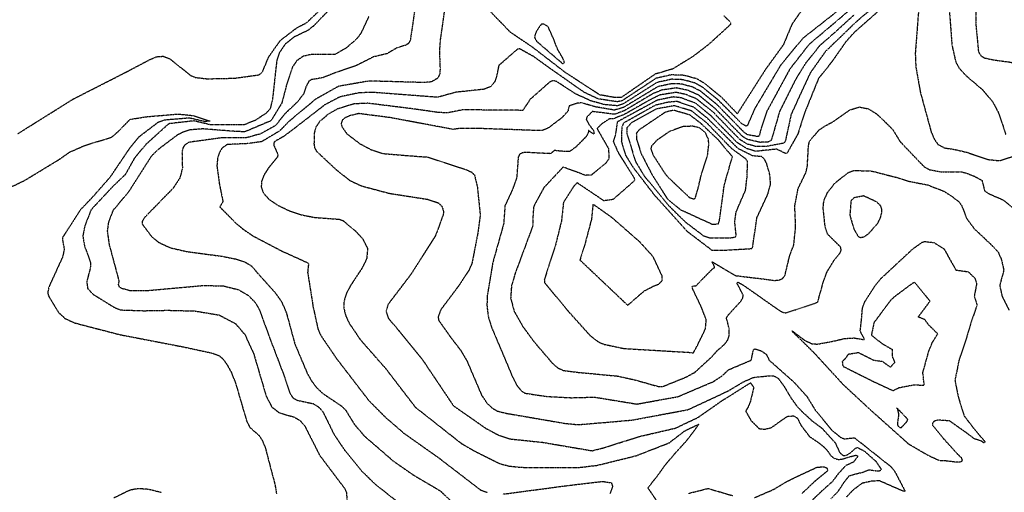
# Model space of a CAD drawing. Header units: feet. Extents: x 2234729 to 2255890, y 588345 to 614924.
# Tile 67 of 88: x 2242732 to 2243722, y 598692 to 599167. Entities that reach past the tile are written whole.
import ezdxf

# ---------------------------------------------------------------- set-up
doc = ezdxf.new("R2010")
doc.units = ezdxf.units.FT
doc.header["$MEASUREMENT"] = 0
doc.linetypes.add('OhDOT_USTN3', pattern=[0.22, 0.165, -0.055])
doc.layers.add('DT_X_Contour_Major', color=132, linetype='OhDOT_USTN3')
doc.layers.add('DT_X_Contour_Minor', color=136, linetype='OhDOT_USTN3')

msp = doc.modelspace()

# ---------------------------------------------------------------- linework, layer by layer
at = {"layer": 'DT_X_Contour_Major'}
for points in [[(2243530.6, 599195), (2243508.15, 599162.66), (2243499.55, 599142.07), (2243481.81, 599117.61), (2243453.28, 599072.85), (2243437.4, 599089.43), (2243419.97, 599103.48), (2243412.57, 599107.88), (2243399.65, 599111.38), (2243386.84, 599111.87), (2243371.65, 599108.45), (2243337.38, 599085.82), (2243332.66, 599084.81), (2243313.74, 599087.63), (2243299.74, 599094), (2243264.86, 599118.43), (2243248.35, 599130.32), (2243234.36, 599138.1), (2243232.32, 599137.81), (2243213.37, 599121.27), (2243211.31, 599110.91), (2243209.28, 599104.97), (2243205.23, 599100.05), (2243198.67, 599097.41), (2243170.49, 599094.42), (2243151.81, 599089.31), (2243086.18, 599094.32), (2243072.64, 599093.77), (2243053.7, 599089.75), (2243038.45, 599081.73), (2243005.03, 599055.88), (2242996.96, 599049.9), (2242988.48, 599045.1), (2242987.13, 599043.49), (2242987.07, 599041.33), (2242991.26, 599031.85), (2242990.79, 599029.22), (2242981.53, 599017.85), (2242977.64, 599011.75), (2242974.97, 599005.3), (2242974.51, 598999.04), (2242976.82, 598992.96), (2242982.31, 598986.91), (2242991.17, 598980.88), (2243002.52, 598975.4), (2243015.24, 598971.17), (2243028.12, 598968.66), (2243053.41, 598966.72), (2243056.79, 598965.37), (2243068.72, 598955.59), (2243076.58, 598947.06), (2243081.41, 598937.38), (2243080.7, 598927.48), (2243075.99, 598917.77), (2243064.21, 598899.95), (2243060.07, 598891.98), (2243057.78, 598884.42), (2243057.64, 598877.1), (2243059.51, 598869.74), (2243063.15, 598862.05), (2243074.2, 598845.71), (2243099.58, 598816.86), (2243129.37, 598778.03), (2243175.69, 598741.56), (2243188.45, 598734.15), (2243214.21, 598721.27), (2243223.77, 598718.72), (2243236.31, 598717.49), (2243293.26, 598717.25), (2243312.24, 598719.5), (2243351.35, 598729.09), (2243384.81, 598742.14), (2243400.59, 598754.24), (2243414.58, 598760.87), (2243407.91, 598751.67), (2243401.89, 598743.88), (2243390.13, 598730.96), (2243380.39, 598719.41), (2243373.13, 598709.3), (2243363.31, 598696.78), (2243376.17, 598677.74)], [(2243607.17, 599186.41), (2243571.01, 599154.7), (2243562.41, 599145.15), (2243548.22, 599124.84), (2243534.91, 599108.22), (2243521, 599073.88), (2243514.16, 599052.49), (2243503.33, 599033.26), (2243501.76, 599032.87), (2243492.75, 599037.19), (2243471.64, 599035.03), (2243462.85, 599037.72), (2243453.21, 599043.77), (2243426.52, 599070.98), (2243410.95, 599083.51), (2243396.47, 599088.86), (2243388.57, 599089.71), (2243372.72, 599086.39), (2243338.97, 599068.08), (2243332.63, 599064.64), (2243330.66, 599051.95), (2243328.51, 599045.01), (2243333.52, 599033.61), (2243349.16, 599008.94), (2243349.93, 599005.89), (2243348.11, 599003.92), (2243328.27, 598986.63), (2243319.14, 598985.27), (2243292.08, 599003.48), (2243288.53, 598999.47), (2243278.48, 598983.77), (2243276.48, 598965.33), (2243270.62, 598941.5), (2243259.16, 598905.91), (2243259.47, 598903.06), (2243282.72, 598874.93), (2243305.16, 598850), (2243313.29, 598843.66), (2243319.24, 598841.13), (2243339.13, 598836.91), (2243405.08, 598833.02), (2243409.08, 598832.55), (2243412.31, 598838.26), (2243421.22, 598856.54), (2243422.05, 598865.57), (2243417.73, 598877.2), (2243407.92, 598897.86), (2243408.07, 598899.64), (2243411.69, 598899.92), (2243429.05, 598917.63), (2243430.71, 598918.29), (2243428.02, 598923.97), (2243451.63, 598910.1), (2243478.57, 598906.91), (2243490.33, 598905.27), (2243494.99, 598905.66), (2243498.62, 598907.19), (2243501.1, 598909.98), (2243505.69, 598929.16), (2243510.06, 598941.09), (2243511.95, 598958.99), (2243511.07, 598980.09), (2243514.45, 598997.75), (2243522.08, 599013.25), (2243523.66, 599019.3), (2243524.87, 599040.89), (2243525.88, 599045.06), (2243535.24, 599056.33), (2243540.9, 599060.19), (2243549.64, 599064.87), (2243566.18, 599076.54), (2243575.89, 599079.63), (2243585.31, 599077.71), (2243593.8, 599072.38), (2243609.27, 599057.36), (2243616.95, 599044.85), (2243640.98, 599019.68), (2243646.65, 599016.59), (2243658.28, 599014.4), (2243678.31, 599014.45), (2243682.84, 599013.41), (2243691.35, 599010.2), (2243699.29, 599005.93), (2243701.98, 598995.35), (2243706.55, 598992.33), (2243720.18, 598986.45), (2243737.64, 598972.76)], [(2242717.98, 598996.83), (2242736.98, 599006.02), (2242771.72, 599027.13), (2242781.86, 599034.28), (2242797.17, 599040.95), (2242824, 599049.25), (2242830.75, 599054.99), (2242842.68, 599067.19), (2242859.95, 599069.95), (2242891.03, 599072.51), (2242905.84, 599071.05), (2242922.95, 599065.52), (2242918.14, 599064.81), (2242902.25, 599068.47), (2242877.24, 599066.39), (2242870.81, 599064.1), (2242851.55, 599049.52), (2242841.79, 599037.58), (2242822.1, 599008.56), (2242804.1, 598988.13), (2242792.82, 598976.45), (2242774.72, 598948.45), (2242774.87, 598944.83), (2242776.42, 598936.77), (2242774.92, 598929.3), (2242760.9, 598898.54), (2242759.73, 598892.72), (2242761, 598889), (2242770.58, 598873.24), (2242777.13, 598867.21), (2242786.7, 598862.66), (2242832.5, 598850.81), (2242895.39, 598838.71), (2242925.76, 598832.15), (2242932, 598829.8), (2242935.86, 598826.51), (2242939.85, 598821.23), (2242944.19, 598813.36), (2242948.56, 598802.5), (2242959.95, 598763.73), (2242963.12, 598757.58), (2242972.47, 598749.41), (2242975.68, 598744.27), (2242978.53, 598737.39), (2242988.4, 598699.96), (2242989.91, 598690.79)], [(2243470.65, 598687.05), (2243489.6, 598695.19), (2243502.55, 598702.99), (2243513.39, 598708.31), (2243533.5, 598717.6), (2243540.6, 598718.09), (2243543.57, 598716.68), (2243544.08, 598714.05), (2243531.47, 598703.67), (2243518.34, 598691.23)], [(2242874.29, 598692.04), (2242861.52, 598695.24), (2242851.07, 598696.05), (2242842.53, 598694.55), (2242826.44, 598686.7)], [(2243404.46, 598691.35), (2243423.87, 598696.3), (2243448.89, 598688.96)]]:
    msp.add_lwpolyline(points, dxfattribs=at)
at = {"layer": 'DT_X_Contour_Minor'}
for points in [[(2243699.71, 599266.2), (2243693.56, 599265.19), (2243686.56, 599263.39), (2243679.34, 599258.93), (2243670.02, 599245.02), (2243666.87, 599237.43), (2243664.2, 599222.06), (2243664.77, 599200.28), (2243669.09, 599141.72), (2243672.97, 599124.81), (2243676.2, 599118.82), (2243683.03, 599111.31), (2243699.72, 599097.07), (2243709.99, 599084.87), (2243715.47, 599074.65), (2243720.3, 599061.14)], [(2243732.79, 599243.21), (2243711.59, 599243.05), (2243704.66, 599241.87), (2243701.77, 599240.48), (2243698.2, 599235.56), (2243696.38, 599230.34), (2243693.67, 599210.1), (2243693.03, 599164.12), (2243695.76, 599135.04), (2243698.16, 599131.12), (2243702.01, 599128.83), (2243711.04, 599126.95), (2243727.41, 599124.76), (2243734.71, 599122.99), (2243741.91, 599118.56), (2243745.3, 599113.5), (2243746.62, 599107.47)], [(2243439.85, 599171.23), (2243446.46, 599164.84), (2243446.25, 599162.35), (2243424.3, 599142.29), (2243408.94, 599130.49), (2243388.32, 599117.79), (2243370.77, 599112.66), (2243336.71, 599089.2), (2243329.25, 599089.21), (2243314.85, 599091.78), (2243280.33, 599114.23), (2243247.84, 599139.26), (2243225.24, 599154.58), (2243179.68, 599201.51)], [(2242729.39, 599052.55), (2242785.34, 599087.54), (2242839.07, 599114.9), (2242862.54, 599127.27), (2242869.38, 599130.12), (2242876.12, 599130.6), (2242882.76, 599127.89), (2242903.71, 599111.15), (2242908.37, 599109.3), (2242920.05, 599107.93), (2242947.36, 599108.53), (2242972.23, 599111.89), (2242975.76, 599114.89), (2242982.09, 599129.97), (2242993.87, 599146.62), (2243010.53, 599159.35), (2243020.08, 599164.26), (2243050.25, 599192.5)], [(2243057.33, 599192.34), (2243027.05, 599160.9), (2243021.3, 599156.43), (2243007.35, 599149.8), (2242998.71, 599142.88), (2242992.56, 599133.9), (2242990.18, 599126.64), (2242985.75, 599086.5), (2242983.49, 599078.07), (2242979.61, 599073.43), (2242968.88, 599066.33), (2242957.56, 599061.74), (2242923.8, 599061.61), (2242906.74, 599065.62), (2242881.58, 599062.78), (2242858.65, 599042.1), (2242847.23, 599028.47), (2242837.78, 599011.66), (2242825.71, 599000.17), (2242803.46, 598976.4), (2242797.19, 598960.28), (2242795.09, 598949.99), (2242796.92, 598939.68), (2242802.77, 598923.49), (2242802.67, 598917.88), (2242799.04, 598904.09), (2242799.96, 598897.33), (2242805.18, 598891.53), (2242826.49, 598878.39), (2242832.85, 598875.67), (2242856.65, 598874.87), (2242880.52, 598875.33), (2242907.87, 598874.59), (2242932.22, 598870.56), (2242948.59, 598861.95), (2242958.11, 598850.83), (2242966.91, 598831.68), (2242979.55, 598788.82), (2242985.24, 598778.09), (2242992.54, 598772.34), (2243007.88, 598767.93), (2243013.76, 598764.36), (2243018.25, 598759.19), (2243033.14, 598729.75), (2243054.31, 598701.63), (2243058.24, 598696.56), (2243060.09, 598692.57), (2243063.24, 598658.84)], [(2243609.02, 599195.89), (2243573.14, 599165.45), (2243541.72, 599135.19), (2243526.45, 599113.61), (2243507.45, 599072.37), (2243501.54, 599045.26), (2243499.99, 599043.19), (2243482.44, 599039.97), (2243472.32, 599039.77), (2243463.21, 599042.33), (2243455.89, 599046.84), (2243429.87, 599073.56), (2243412.76, 599087.51), (2243401.44, 599092.15), (2243391.58, 599094.28), (2243375.12, 599091.57), (2243365.65, 599086.89), (2243340.06, 599072.3), (2243328.77, 599067.71), (2243324.73, 599067.71), (2243316.82, 599062.47), (2243312.19, 599057.9), (2243323.74, 599037.77), (2243324.2, 599027.57), (2243320.58, 599022.61), (2243306.51, 599011.23), (2243300.61, 599010.88), (2243278.12, 599019.22), (2243258.7, 598998.45), (2243248.53, 598979.84), (2243247.51, 598966.63), (2243247.62, 598960.23), (2243229.85, 598912.37), (2243226.17, 598899.62), (2243225.35, 598887.45), (2243228.91, 598874.21), (2243237.55, 598859), (2243248.83, 598843.67), (2243267.22, 598822.2), (2243272.93, 598817.32), (2243278.46, 598814.85), (2243292.6, 598813), (2243332.57, 598809.25), (2243351.13, 598805.18), (2243374.17, 598798.62), (2243378.36, 598798.74), (2243401.98, 598808.28), (2243410.61, 598813), (2243427.97, 598828.89), (2243432.96, 598834.61), (2243440.38, 598841.09), (2243443.53, 598845.18), (2243445.12, 598849.56), (2243444.96, 598857.62), (2243442.36, 598867.5), (2243443.98, 598870.39), (2243456.85, 598884.37), (2243458.82, 598887.71), (2243459.25, 598890.46), (2243453.04, 598902.42), (2243453.91, 598903.61), (2243459.3, 598900.6), (2243495.13, 598875.45), (2243499.07, 598873.25), (2243502.39, 598872.73), (2243531.29, 598882.22), (2243534.13, 598883.61), (2243540.28, 598905.45), (2243543.6, 598914.08), (2243550.67, 598925.56), (2243556.45, 598932.57), (2243557.77, 598935.66), (2243557.15, 598938.83), (2243543.92, 598951.93), (2243541.67, 598958.69), (2243539.62, 598978.01), (2243540.3, 598985.26), (2243543.89, 598993.4), (2243551.36, 599003.06), (2243564.56, 599013.53), (2243570.51, 599015.82), (2243588.41, 599015.25), (2243596.91, 599013.09), (2243613.07, 599008.92), (2243626.21, 599004.91), (2243644.88, 599001.25), (2243661.04, 598994.94), (2243669.02, 598989.89), (2243676.18, 598984.3), (2243679.07, 598980.1), (2243683.97, 598967.45), (2243691.44, 598957.34), (2243696.46, 598952.69), (2243708.38, 598941.43), (2243715.33, 598934.18), (2243718.73, 598926.65), (2243721.29, 598915.66), (2243717.12, 598900.35), (2243719.5, 598889.44), (2243726.47, 598875.49)], [(2243562.41, 599182.54), (2243518.98, 599148.42), (2243497.03, 599121.92), (2243470.79, 599077.98), (2243463.44, 599061.07), (2243462.07, 599060.33), (2243457.6, 599062.89), (2243433.79, 599086.94), (2243418.16, 599099.49), (2243410.54, 599103.72), (2243398.47, 599107.01), (2243387.18, 599107.44), (2243372.51, 599104.23), (2243338.05, 599082.44), (2243332.53, 599080.8), (2243319.43, 599082.01), (2243306.1, 599085.73), (2243290.53, 599092.77), (2243271.35, 599105.29), (2243268.2, 599106.03), (2243264.62, 599104.67), (2243244.84, 599087.14), (2243237.58, 599076.2), (2243177.12, 599076.75), (2243161.84, 599073.62), (2243151.34, 599074.21), (2243127.37, 599077.66), (2243081.85, 599083.32), (2243068.11, 599082.74), (2243051.52, 599077.76), (2243042.17, 599072.53), (2243033.31, 599065.01), (2243029.73, 599059.75), (2243027.86, 599053.69), (2243027.57, 599042.39), (2243028.21, 599038.58), (2243030.07, 599035.13), (2243049.84, 599016.69), (2243063.66, 599005.71), (2243075.19, 599000.37), (2243102.96, 598992.9), (2243141.84, 598986.83), (2243152.53, 598983.31), (2243156.43, 598979.61), (2243157.87, 598974.49), (2243157.43, 598971.07), (2243149.8, 598950.3), (2243124.83, 598911.14), (2243102.35, 598881.64), (2243100.05, 598874.48), (2243102.26, 598867.44), (2243113.15, 598854.51), (2243136.54, 598825.86), (2243167.63, 598779.54), (2243200.25, 598756.76), (2243213.22, 598749.82), (2243224.96, 598746.03), (2243257.54, 598742.61), (2243307.34, 598734.15), (2243318.79, 598737.09), (2243354.68, 598748.48), (2243391, 598756.88), (2243413.97, 598767.77), (2243438.74, 598785.1), (2243443.29, 598787.77), (2243464.15, 598800.98), (2243466.51, 598802.52), (2243469.78, 598797.87), (2243466.42, 598783.76), (2243463.84, 598777.46), (2243461.69, 598774.02), (2243467, 598764.55), (2243475.17, 598756.42), (2243481.07, 598755.74), (2243487.67, 598757.56), (2243495.89, 598763.39), (2243503.5, 598768.7), (2243509.82, 598769.23), (2243513.48, 598767.11), (2243517.57, 598759.3), (2243525.81, 598748.55), (2243534.71, 598742.49), (2243540.91, 598737.47), (2243544.59, 598733.26), (2243547.23, 598729.22), (2243551, 598726.44), (2243554.99, 598725.27), (2243559.25, 598725.9), (2243570.69, 598729.31), (2243572.75, 598729.67), (2243574.37, 598728.73), (2243573.38, 598726.95)], [(2243568.77, 599179.23), (2243547.46, 599161.04), (2243525.31, 599142.41), (2243506.06, 599117.71), (2243483.03, 599075.36), (2243477.64, 599059.51), (2243475.32, 599050.98), (2243474.35, 599049.77), (2243463.67, 599051.62), (2243460.34, 599053.91), (2243432.84, 599082.03), (2243416.36, 599095.49), (2243408.5, 599099.54), (2243397.3, 599102.63), (2243387.53, 599103.01), (2243373.38, 599100.01), (2243338.72, 599079.06), (2243329.62, 599076.47), (2243310.28, 599079.72), (2243296.86, 599083.76), (2243292.44, 599083.39), (2243284.21, 599080.65), (2243282.91, 599075.37), (2243276.71, 599068.71), (2243263.55, 599058.69), (2243256.71, 599055.78), (2243192.27, 599058.02), (2243172.94, 599057.88), (2243167.46, 599057.08), (2243103.95, 599068.93), (2243072.51, 599072.97), (2243062.9, 599070.6), (2243058.93, 599068.71), (2243055.99, 599066.22), (2243054.97, 599063.12), (2243055.7, 599059.65), (2243060.68, 599052.59), (2243074.23, 599042.43), (2243085.51, 599036.48), (2243097.39, 599032.81), (2243125.45, 599030.47), (2243142.21, 599029.24), (2243179.6, 599017.03), (2243185.85, 599014.27), (2243188.95, 599011.29), (2243191.83, 598999.39), (2243194.75, 598971.08), (2243192.28, 598952.57), (2243186.42, 598922.5), (2243183.52, 598915.78), (2243173.18, 598900.01), (2243155.24, 598876.11), (2243152.38, 598868.52), (2243153, 598865.19), (2243164.47, 598848.88), (2243175.41, 598834.64), (2243181.32, 598824.58), (2243196.15, 598789.94), (2243201.39, 598782.16), (2243206.76, 598777.07), (2243211.8, 598774.06), (2243220.99, 598771.78), (2243279.89, 598761.69), (2243293.06, 598760.35), (2243315.24, 598762.2), (2243347.47, 598764.99), (2243403.61, 598775.45), (2243444.19, 598794.34), (2243459.09, 598803.25), (2243469.65, 598807.87), (2243486.31, 598809.61), (2243489.97, 598809.53), (2243494.52, 598806.8), (2243500.1, 598799.18), (2243507.09, 598787.43), (2243513.33, 598778.78), (2243518.98, 598772.95), (2243528.4, 598764.25), (2243538.26, 598756.93), (2243551.67, 598742.18), (2243556.38, 598732.13), (2243559.88, 598729.35), (2243563.07, 598729.58), (2243566.63, 598731.93), (2243568.45, 598733.33), (2243572.41, 598736.94), (2243574.43, 598737.3), (2243581.15, 598733.75), (2243592.68, 598723.46), (2243597.9, 598715.59), (2243597.8, 598714.96)], [(2243635.72, 599178.6), (2243632.21, 599133.67), (2243632.75, 599120.04), (2243637.38, 599094.17), (2243648.25, 599054.44), (2243651.46, 599046.99), (2243655.06, 599041.97), (2243661.67, 599038.54), (2243672.26, 599036.82), (2243683.63, 599034.21), (2243701.54, 599028.14), (2243705.96, 599026.74), (2243716.98, 599025.65), (2243733.02, 599030.91)], [(2243082.63, 599170.4), (2243074.54, 599153.35), (2243070.62, 599148.09), (2243059.78, 599138.74), (2243048.66, 599132.36), (2243025.27, 599132.49), (2243016.64, 599130.52), (2243010.18, 599126.01), (2243005.71, 599119.37), (2243000.18, 599102.59), (2242995.26, 599083.66), (2242984.29, 599065.72), (2242957.93, 599054.61), (2242946.62, 599055.16), (2242915.73, 599057.58), (2242903.04, 599056.57), (2242896.7, 599054.62), (2242890.03, 599051.32), (2242870.93, 599036.93), (2242863.81, 599029.88), (2242840.9, 598994), (2242825.31, 598975.45), (2242820.81, 598963.48), (2242819.69, 598954.87), (2242821.5, 598941.72), (2242831.45, 598904.64), (2242830.77, 598901.2), (2242831.48, 598899.34), (2242833.76, 598897.57), (2242843.21, 598895.09), (2242860.71, 598895.23), (2242916.78, 598900.29), (2242936.65, 598899.76), (2242951.61, 598896.05), (2242961.87, 598890.04), (2242968.48, 598883.07), (2242972.48, 598876.23), (2242983.71, 598845.73), (2242998.33, 598807.33), (2243003.34, 598792.05), (2243006.45, 598787.29), (2243010.71, 598784.88), (2243026.8, 598781.47), (2243031.88, 598778.43), (2243036.36, 598773.62), (2243047.84, 598750.36), (2243058.49, 598734.58), (2243075.14, 598714.15), (2243089.06, 598700.64), (2243118.82, 598677.15)], [(2243128.81, 599176.52), (2243124.41, 599146.68), (2243122.49, 599143.31), (2243119.37, 599141.49), (2243111.56, 599139.31), (2243101.07, 599133.19), (2243087.25, 599129.87), (2243069.6, 599120.96), (2243046.57, 599113.05), (2243036.75, 599109.08), (2243024.75, 599107.01), (2243022.3, 599105.3), (2243019.41, 599099.71), (2243016.99, 599092.65), (2243010.61, 599084.37), (2242998.47, 599072.89), (2242988.79, 599060.84), (2242973.85, 599052.56), (2242959.83, 599048.72), (2242935.22, 599048.67), (2242901.83, 599044.13), (2242897.52, 599041.31), (2242895.65, 599038.35), (2242894.84, 599033.58), (2242895.25, 599017.85), (2242892.57, 599008.04), (2242885.83, 598997.88), (2242856.96, 598968.28), (2242854.93, 598964.71), (2242854.84, 598961.96), (2242863.97, 598949.78), (2242871.23, 598943.64), (2242882.87, 598938.18), (2242899.59, 598934.39), (2242936.2, 598929.43), (2242949.48, 598926.71), (2242958.61, 598923.55), (2242964.54, 598920.06), (2242971.45, 598912.01), (2242988.65, 598892.87), (2242995.11, 598883.62), (2242999.75, 598872.91), (2243008.3, 598841.54), (2243020.99, 598811.5), (2243025.34, 598803.96), (2243030.28, 598797.49), (2243036.14, 598791.94), (2243055.71, 598778.81), (2243059.46, 598774.89), (2243068.2, 598760.66), (2243078.32, 598748.86), (2243107.54, 598723.66), (2243127.46, 598709.85), (2243154.62, 598693.82), (2243173.01, 598676.15)], [(2243158.58, 599175.83), (2243154.62, 599147.88), (2243153.66, 599135.85), (2243154.38, 599117.97), (2243153.95, 599112.24), (2243151.75, 599108.39), (2243145.53, 599104.78), (2243137.3, 599104.17), (2243083.08, 599105.7), (2243052.24, 599100.36), (2243029.24, 599087.43), (2243002.12, 599064.9), (2242992.93, 599055.45), (2242974.96, 599044.73), (2242961.73, 599042.83), (2242940.21, 599041.83), (2242934.98, 599038.14), (2242932.48, 599033.9), (2242930.63, 599027.93), (2242929.94, 599020.36), (2242932.36, 599002.61), (2242936.01, 598984.53), (2242932.83, 598979.21), (2242948.53, 598963.31), (2242955.91, 598957.08), (2242966.42, 598949.94), (2242995.5, 598934.73), (2243020.66, 598923.35), (2243022.08, 598922.12), (2243021.18, 598913.45), (2243026.69, 598878.76), (2243031.63, 598856.21), (2243034.55, 598849.82), (2243049.72, 598827.46), (2243082.33, 598785.05), (2243098.93, 598768.26), (2243117.75, 598751.94), (2243152.59, 598727.35), (2243194.98, 598694.82), (2243202.23, 598692.11)], [(2243570.95, 599172.34), (2243548.48, 599151.95), (2243536.15, 599141.29), (2243521.58, 599123.02), (2243512.18, 599107.82), (2243495.81, 599075.24), (2243487.41, 599046.11), (2243484.14, 599044.37), (2243476.15, 599044.04), (2243463.57, 599046.95), (2243458.56, 599049.91), (2243431.25, 599077.83), (2243414.56, 599091.5), (2243403.54, 599096.3), (2243391.99, 599098.74), (2243377.21, 599096.58), (2243367.77, 599092.6), (2243339.39, 599075.68), (2243329.74, 599072.22), (2243307.52, 599075.06), (2243301.93, 599069.36), (2243301.38, 599067.06), (2243304.05, 599062.08), (2243308.87, 599055.64), (2243309.24, 599052.91), (2243308.53, 599052.35), (2243303.75, 599055.97), (2243303.16, 599053.28), (2243301.72, 599050.23), (2243290.97, 599039.4), (2243284.75, 599034.89), (2243275.88, 599035.08), (2243269.36, 599035.99), (2243265.51, 599032.66), (2243240.91, 599033.93), (2243237.07, 599033.55), (2243234.47, 599032.08), (2243232.99, 599029.43), (2243231.45, 599008.53), (2243226.8, 598995.85), (2243219.62, 598980.25), (2243218.33, 598962.29), (2243207.38, 598923.33), (2243201.87, 598890.25), (2243201.48, 598880.09), (2243202.7, 598869.47), (2243206.01, 598858.49), (2243226.75, 598809.5), (2243231.53, 598799.99), (2243235.91, 598794.45), (2243239.8, 598791.96), (2243262.06, 598788.67), (2243286.6, 598787.44), (2243309.51, 598788.06), (2243352.4, 598781.07), (2243393.62, 598788.55), (2243429.03, 598803.6), (2243437.83, 598809.27), (2243444.6, 598815.63), (2243467.32, 598825.21), (2243469.48, 598835.6), (2243470.95, 598836.63), (2243477.27, 598834.61), (2243482.44, 598831.01), (2243485.14, 598825.37), (2243510.52, 598802.82), (2243523.36, 598788.52), (2243531.73, 598774.84), (2243548.24, 598754.96), (2243557.03, 598747.65), (2243560.87, 598746.08), (2243571.13, 598747.21), (2243607.76, 598718.17), (2243611.67, 598713.17), (2243621.97, 598693.54), (2243620.06, 598693.48), (2243596.03, 598704.01), (2243588.67, 598703.56), (2243578.71, 598701.43), (2243569.64, 598694.56)], [(2243251.53, 599156.06), (2243249.85, 599152.16), (2243249.48, 599149.24), (2243251.41, 599145.69), (2243277.34, 599123.47), (2243278.74, 599123.42), (2243279.52, 599124.52), (2243278.06, 599128.17), (2243272.53, 599137.61), (2243268.68, 599147.74), (2243263.01, 599160.25), (2243258.75, 599162.79), (2243256.63, 599162.79), (2243254.83, 599161.19), (2243251.53, 599156.06)], [(2243466.31, 598937.22), (2243468.48, 598937.63), (2243473.06, 598968.5), (2243484.03, 598992.22), (2243486.7, 599001.94), (2243486.07, 599011.13), (2243482.82, 599022.83), (2243480.36, 599027.38), (2243477.48, 599029.68), (2243468.52, 599030.56), (2243453.99, 599037.88), (2243423.18, 599068.38), (2243409.15, 599079.52), (2243392.6, 599085.13), (2243384.06, 599084.45), (2243370.93, 599081.38), (2243338.75, 599063.34), (2243337.1, 599059.37), (2243336.64, 599045.14), (2243340.79, 599031.27), (2243348.58, 599018.76), (2243369.75, 598991.25), (2243402.86, 598954.62), (2243427.85, 598935.67), (2243438.57, 598935.63), (2243466.31, 598937.22)], [(2243451.53, 598949.09), (2243452.06, 598951.5), (2243450.72, 598964.22), (2243452.05, 598974.11), (2243461.58, 598995.92), (2243463.23, 599010.48), (2243463.55, 599024.63), (2243462.26, 599027.06), (2243447.64, 599037.73), (2243422.52, 599063.63), (2243407.34, 599075.52), (2243390.35, 599080.9), (2243371.98, 599077.64), (2243346.86, 599063.72), (2243342.21, 599058.63), (2243342.26, 599052.87), (2243350.89, 599024.81), (2243359.43, 599010.6), (2243383.43, 598981.35), (2243400.99, 598964.07), (2243419.18, 598950.26), (2243425.47, 598948.13), (2243446.82, 598948.1), (2243451.53, 598949.09)], [(2243434.24, 598962.09), (2243435.32, 598965.23), (2243440.13, 599001.01), (2243448.34, 599029.61), (2243433.88, 599046.83), (2243416.49, 599063.23), (2243405.54, 599071.53), (2243389.11, 599076.34), (2243380.88, 599074.34), (2243354.68, 599056.7), (2243351.73, 599053.08), (2243351.98, 599047.07), (2243356.68, 599032.52), (2243367.26, 599012), (2243382.76, 598987.48), (2243396, 598976.5), (2243427.96, 598961.89), (2243434.24, 598962.09)], [(2243383.98, 599008.75), (2243405.01, 598988.73), (2243409.65, 598987.19), (2243411.04, 598988.06), (2243413.86, 598997.87), (2243417.07, 599011.43), (2243423.25, 599030.17), (2243424.68, 599042.57), (2243424.13, 599047.53), (2243421.2, 599053.68), (2243414.85, 599058.79), (2243408.28, 599060.26), (2243398.84, 599059.86), (2243385.4, 599055.13), (2243372.71, 599046.45), (2243366.97, 599040.36), (2243366.22, 599037.49), (2243368.86, 599030.84), (2243380.92, 599012.1), (2243383.98, 599008.75)], [(2243720.3, 599061.14), (2243723.27, 599051.83)], [(2243594.71, 598963.05), (2243597.32, 598968.41), (2243598.49, 598973.22), (2243598.5, 598977.2), (2243597.58, 598980.18), (2243593.18, 598984.34), (2243580.35, 598990.23), (2243570.62, 598988.36), (2243567.68, 598985.58), (2243566.4, 598970.85), (2243570.54, 598956.83), (2243574.79, 598949.5), (2243577.51, 598948.36), (2243581.1, 598949.38), (2243585.71, 598952.67), (2243594.71, 598963.05)], [(2243308.07, 598981.24), (2243306.67, 598967.02), (2243299.59, 598940.1), (2243295.02, 598925.82), (2243343.05, 598880.34), (2243359.62, 598894.71), (2243368.46, 598899.31), (2243374.86, 598901.94), (2243377.77, 598905.3), (2243377.76, 598909.74), (2243368.49, 598929.39), (2243355.1, 598944.07), (2243327.47, 598968.22), (2243308.37, 598981.76), (2243308.07, 598981.24)], [(2243694.31, 598880.35), (2243693.09, 598876.94), (2243687.95, 598861.96), (2243683.98, 598848.57), (2243676.24, 598825.4), (2243672.13, 598804.9), (2243675.39, 598788.38), (2243681.34, 598769.24), (2243692.46, 598754.75), (2243702.35, 598743.23), (2243701.37, 598742.04), (2243698.33, 598743.95), (2243691.86, 598745.96), (2243683.55, 598752.22), (2243666.8, 598764.05), (2243655.65, 598764.98), (2243651.26, 598763.9), (2243649.5, 598761.67), (2243649.76, 598759.5), (2243660.23, 598746.74), (2243675.01, 598730.46), (2243678.24, 598727.54), (2243679.34, 598724.88), (2243678.82, 598723.42), (2243677.04, 598722.53), (2243673.81, 598722.53), (2243662.04, 598724.04), (2243656.65, 598724.08), (2243645.86, 598728.96), (2243625.97, 598740.5), (2243586.69, 598775.62), (2243559.91, 598800.48), (2243537.24, 598825.2), (2243530.54, 598832.51), (2243508.98, 598853.63), (2243508.19, 598854.8), (2243521.13, 598845.03), (2243528.29, 598841.71), (2243533.61, 598841.3), (2243548.38, 598843.94), (2243561.22, 598846.94), (2243570.61, 598847.52), (2243581.01, 598845.8), (2243580.99, 598846.56), (2243576.83, 598854.51), (2243578.11, 598864.88), (2243579.16, 598877.75), (2243581.74, 598884.27), (2243591.42, 598899.37), (2243598.05, 598907.49), (2243616.06, 598924.26), (2243629.7, 598936.95), (2243639.29, 598943.78), (2243641.79, 598944.44), (2243651.21, 598943.27), (2243661.24, 598936.94), (2243669.46, 598922.11), (2243673.19, 598915.67), (2243678.88, 598914.94), (2243685.43, 598914.11), (2243692.19, 598907.54), (2243693.91, 598901.87), (2243691.59, 598889.74), (2243694.31, 598880.35)], [(2243631.6, 598903.62), (2243627.28, 598900.78), (2243610.81, 598888.49), (2243607.11, 598884.97), (2243590.65, 598862.83), (2243588.09, 598850.36), (2243598.72, 598841.96), (2243608.87, 598836.08), (2243609.2, 598828.22), (2243611.58, 598822.89), (2243607.19, 598818.14), (2243604.32, 598820.01), (2243599.63, 598823.66), (2243590.33, 598824.99), (2243575.17, 598832.57), (2243564.94, 598831.02), (2243561.45, 598826.43), (2243558.76, 598823.74), (2243559.37, 598819.21), (2243577.23, 598810.18), (2243589.94, 598803.88), (2243604.27, 598797.13), (2243609.89, 598794.53), (2243615.56, 598797.52), (2243631, 598800.45), (2243641.24, 598800), (2243639.87, 598812.62), (2243645.65, 598833.52), (2243649.25, 598842.63), (2243654.88, 598851.67), (2243645.98, 598860.23), (2243641.93, 598865.8), (2243635.27, 598868.63), (2243647.13, 598884.47), (2243631.6, 598903.62)], [(2243613.57, 598777.27), (2243614.33, 598775.51), (2243615.51, 598770.72), (2243614.41, 598762.84), (2243614.36, 598759.92), (2243615.71, 598757.94), (2243618.17, 598757.31), (2243623.65, 598763.3), (2243624.84, 598765.3), (2243623.17, 598767.38), (2243616.76, 598773.98), (2243613.57, 598777.27)], [(2243526.87, 598682.85), (2243539.46, 598694.82), (2243549.25, 598703.49), (2243555.36, 598711.56), (2243562.49, 598719.44), (2243570.59, 598723.32), (2243573.38, 598726.95)], [(2243547.46, 598685.97), (2243554.41, 598692.93), (2243562.01, 598704.29), (2243566.07, 598709.08), (2243571.83, 598710.76), (2243579.66, 598712.66), (2243585.89, 598715.09), (2243591.23, 598714.19), (2243595.98, 598713.92), (2243597.8, 598714.96)], [(2243217.47, 598690.56), (2243283.46, 598699.3), (2243317.91, 598703.38), (2243326.68, 598701.88), (2243327.8, 598698.17), (2243325.18, 598691.16)], [(2243563.3, 598687.95), (2243569.64, 598694.56)]]:
    msp.add_lwpolyline(points, dxfattribs=at)

doc.saveas('drawing.dxf')
